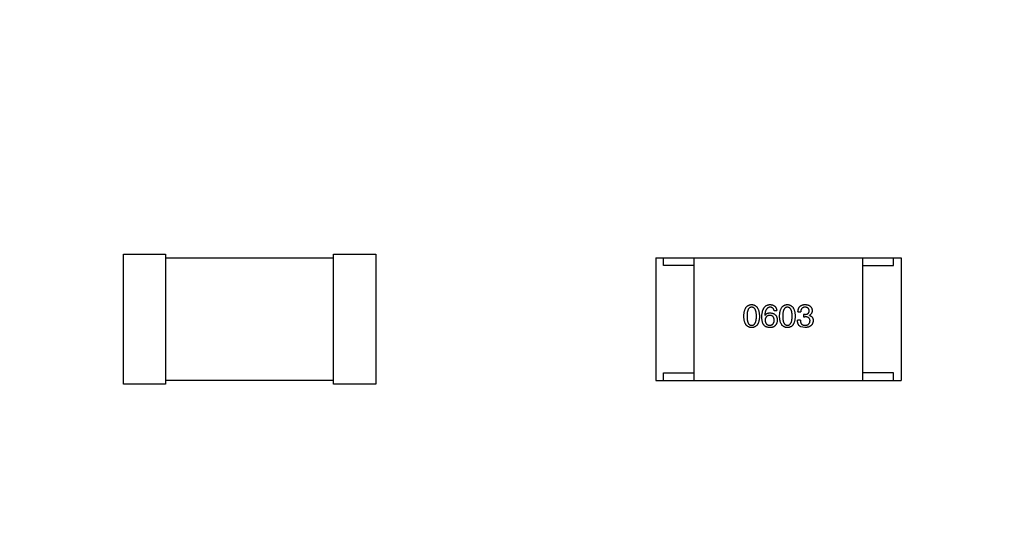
# Model space of a CAD drawing. Header units: millimetres. Extents: x 718 to 1157, y -195 to -52.
# Tile 111 of 156: x 1095.31 to 1101.73, y -129.88 to -126.5. Entities that reach past the tile are written whole.
import ezdxf

# ---------------------------------------------------------------- set-up
doc = ezdxf.new("R2010")
doc.units = ezdxf.units.MM
doc.header["$LTSCALE"] = 1.21
doc.header["$MEASUREMENT"] = 0
doc.header["$PDMODE"] = 3
doc.header["$PDSIZE"] = 0.3125
doc.layers.get('0').update_dxf_attribs({"linetype": 'CONTINUOUS'})
doc.layers.get('DEFPOINTS').update_dxf_attribs({"linetype": 'CONTINUOUS'})
doc.layers.add('Dim', color=3, linetype='CONTINUOUS', lineweight=25)
doc.styles.get("Standard").update_dxf_attribs({"font": 'txt', "width": 0.8})
doc.dimstyles.get("Standard").update_dxf_attribs({"dimtxt": 0.15625, "dimasz": 0.1875, "dimexe": 0.125, "dimexo": 0.0625, "dimgap": 0.09, "dimtad": 0, "dimtih": 1, "dimtoh": 1, "dimzin": 4, "dimdsep": 46, "dimtxsty": 'Standard', "dimblk": '_FILLED', "dimblk1": '_FILLED', "dimblk2": '_FILLED', "dimcen": 0.09, "dimazin": 1, "dimtp": 0.01, "dimtm": 0.01, "dimtfac": 1, "dimtofl": 0, "dimtmove": 0, "dimatfit": 3, "dimldrblk": '_FILLED', "dimfxl": 1, "dimtolj": 1, "dimtzin": 4, "dimarcsym": 0})

# ---------------------------------------------------------------- blocks, each defined once
blk = doc.blocks.new('_FILLED')
at = {"color": 0, "linetype": 'ByBlock'}
blk.add_solid([(0, 0), (-1, 0.1667), (-1, -0.1667)], dxfattribs=at)
blk = doc.blocks.new('*D41')
at = {"layer": 'DEFPOINTS', "color": 0}
for p in [(1078.3878, -101.7796), (1078.3878, -150.8296), (1143.3384, -150.8296)]:
    blk.add_point(p, dxfattribs=at)
at = {"layer": 'Dim', "color": 0, "lineweight": -2}
for p, q in [((1078.4503, -101.7796), (1143.4634, -101.7796)), ((1143.3384, -104.3196), (1143.3384, -122.3813)), ((1143.3384, -148.2896), (1143.3384, -130.2279)), ((1078.4503, -150.8296), (1143.4634, -150.8296))]:
    blk.add_line(p, q, dxfattribs=at)
at = {"layer": 'Dim', "color": 0, "lineweight": -2, "xscale": 2.54, "yscale": 2.54, "zscale": 2.54}
for p, rotation in [((1143.3384, -101.7796), 90), ((1143.3384, -150.8296), 270)]:
    blk.add_blockref('_FILLED', p, dxfattribs=dict(at, rotation=rotation))
at = {"layer": 'Dim', "color": 0, "insert": (1143.3384, -126.3046), "char_height": 2.5, "attachment_point": 5, "rotation": 90, "line_spacing_factor": 2.5}
blk.add_mtext('\\A1;49.05', dxfattribs=at)

msp = doc.modelspace()

# ---------------------------------------------------------------- linework, layer by layer
at = {"color": 7, "linetype": 'Continuous'}
for p, q in [((1095.9847, -128.0247), (1096.2597, -128.0247)), ((1095.9847, -128.8747), (1095.9847, -128.0247)), ((1096.2597, -128.0247), (1096.2597, -128.8747)), ((1096.2597, -128.0497), (1097.3563, -128.0497)), ((1097.3563, -128.0247), (1097.6313, -128.0247)), ((1097.3563, -128.8747), (1097.3563, -128.0247)), ((1097.6313, -128.0247), (1097.6313, -128.8747)), ((1099.4599, -128.0497), (1101.0599, -128.0497)), ((1099.4599, -128.0497), (1099.4599, -128.8497)), ((1099.5099, -128.0997), (1099.5099, -128.0497)), ((1099.7099, -128.8497), (1099.7099, -128.0497)), ((1100.8099, -128.8497), (1100.8099, -128.0497)), ((1101.0099, -128.0997), (1101.0099, -128.0497)), ((1101.0599, -128.0497), (1101.0599, -128.8497)), ((1099.7099, -128.0997), (1099.5099, -128.0997)), ((1100.8099, -128.0997), (1101.0099, -128.0997)), ((1100.231, -128.3938), (1100.2491, -128.3938)), ((1100.1704, -128.4258), (1100.1712, -128.4266)), ((1100.4027, -128.4569), (1100.3839, -128.4569)), ((1100.3871, -128.4028), (1100.4052, -128.4028)), ((1100.433, -128.4184), (1100.4232, -128.4184)), ((1100.4232, -128.4184), (1100.4232, -128.434)), ((1100.4232, -128.434), (1100.4322, -128.434)), ((1100.4617, -128.425), (1100.4617, -128.4241)), ((1100.433, -128.5045), (1100.406, -128.4996)), ((1097.3563, -128.8497), (1096.2597, -128.8497)), ((1099.4599, -128.8497), (1101.0599, -128.8497)), ((1099.5099, -128.7997), (1099.7099, -128.7997)), ((1099.5099, -128.8497), (1099.5099, -128.7997)), ((1101.0099, -128.7997), (1100.8099, -128.7997)), ((1101.0099, -128.8497), (1101.0099, -128.7997)), ((1096.2597, -128.8747), (1095.9847, -128.8747)), ((1097.6313, -128.8747), (1097.3563, -128.8747))]:
    msp.add_line(p, q, dxfattribs=at)
for points, knots in [([(1100.0341, -128.4307), (1100.0342, -128.4277), (1100.0344, -128.4217), (1100.0352, -128.4132), (1100.0363, -128.4052), (1100.0378, -128.3978), (1100.0397, -128.391), (1100.0419, -128.3847), (1100.0445, -128.379), (1100.0475, -128.374), (1100.0509, -128.3694), (1100.0546, -128.3655), (1100.0588, -128.3622), (1100.0633, -128.3594), (1100.0682, -128.3573), (1100.0734, -128.3557), (1100.0791, -128.3547), (1100.083, -128.3546), (1100.0849, -128.3545)], [0, 0, 0, 0, 0.088823, 0.172287, 0.250296, 0.323438, 0.392244, 0.456221, 0.516635, 0.573871, 0.628, 0.680335, 0.731489, 0.782557, 0.834044, 0.886738, 0.942089, 1, 1, 1, 1]), ([(1100.0849, -128.3717), (1100.0837, -128.3717), (1100.0813, -128.3718), (1100.0778, -128.3725), (1100.0746, -128.3737), (1100.0716, -128.3753), (1100.0689, -128.3774), (1100.0663, -128.38), (1100.0641, -128.383), (1100.0621, -128.3865), (1100.0603, -128.3904), (1100.0588, -128.3948), (1100.0575, -128.3997), (1100.0564, -128.405), (1100.0556, -128.4108), (1100.0551, -128.417), (1100.0547, -128.4237), (1100.0546, -128.4283), (1100.0546, -128.4307)], [0, 0, 0, 0, 0.049764, 0.097007, 0.143217, 0.188577, 0.235116, 0.282997, 0.333719, 0.387776, 0.445989, 0.508679, 0.576563, 0.649481, 0.728235, 0.812722, 0.903548, 1, 1, 1, 1]), ([(1100.0849, -128.3545), (1100.0869, -128.3546), (1100.0907, -128.3548), (1100.0963, -128.3559), (1100.1015, -128.3575), (1100.1063, -128.3597), (1100.1108, -128.3625), (1100.1149, -128.3659), (1100.1186, -128.3699), (1100.122, -128.3744), (1100.125, -128.3794), (1100.1276, -128.3851), (1100.1299, -128.3913), (1100.1318, -128.3981), (1100.1333, -128.4054), (1100.1345, -128.4133), (1100.1354, -128.4218), (1100.1356, -128.4277), (1100.1358, -128.4307)], [0, 0, 0, 0, 0.057415, 0.112361, 0.16496, 0.216437, 0.267441, 0.318839, 0.371478, 0.426325, 0.483626, 0.544235, 0.608673, 0.677374, 0.750405, 0.828394, 0.911525, 1, 1, 1, 1]), ([(1100.1161, -128.4307), (1100.1161, -128.4283), (1100.116, -128.4237), (1100.1157, -128.417), (1100.1151, -128.4108), (1100.1142, -128.405), (1100.1131, -128.3997), (1100.1118, -128.3948), (1100.1102, -128.3904), (1100.1084, -128.3865), (1100.1063, -128.383), (1100.104, -128.38), (1100.1014, -128.3774), (1100.0986, -128.3753), (1100.0956, -128.3737), (1100.0922, -128.3725), (1100.0887, -128.3718), (1100.0862, -128.3717), (1100.0849, -128.3717)], [0, 0, 0, 0, 0.095719, 0.185854, 0.269738, 0.347952, 0.420315, 0.487894, 0.550245, 0.608186, 0.662454, 0.713283, 0.761375, 0.808209, 0.854301, 0.901312, 0.949396, 1, 1, 1, 1]), ([(1100.1515, -128.434), (1100.1516, -128.4308), (1100.1518, -128.4247), (1100.1527, -128.4159), (1100.1538, -128.4076), (1100.1554, -128.3999), (1100.1574, -128.3929), (1100.1598, -128.3864), (1100.1625, -128.3805), (1100.1657, -128.3752), (1100.1693, -128.3705), (1100.1733, -128.3664), (1100.1777, -128.3628), (1100.1825, -128.3599), (1100.1877, -128.3577), (1100.1934, -128.3559), (1100.1994, -128.3549), (1100.2035, -128.3546), (1100.2056, -128.3545)], [0, 0, 0, 0, 0.087517, 0.169686, 0.246944, 0.319347, 0.387088, 0.450961, 0.511075, 0.567974, 0.622351, 0.675039, 0.726853, 0.778688, 0.83093, 0.884738, 0.941043, 1, 1, 1, 1]), ([(1100.2056, -128.3717), (1100.2043, -128.3718), (1100.2018, -128.372), (1100.1981, -128.3728), (1100.1946, -128.374), (1100.1914, -128.3756), (1100.1884, -128.3776), (1100.1856, -128.38), (1100.1831, -128.3829), (1100.1807, -128.386), (1100.1786, -128.3896), (1100.1768, -128.3936), (1100.1751, -128.398), (1100.1737, -128.4028), (1100.1725, -128.408), (1100.1716, -128.4136), (1100.1708, -128.4195), (1100.1705, -128.4237), (1100.1704, -128.4258)], [0, 0, 0, 0, 0.054741, 0.107075, 0.158339, 0.208382, 0.258772, 0.310045, 0.362765, 0.417822, 0.475982, 0.537466, 0.602901, 0.673037, 0.747247, 0.826291, 0.910782, 1, 1, 1, 1]), ([(1100.2056, -128.3545), (1100.2072, -128.3546), (1100.2103, -128.3549), (1100.2148, -128.3556), (1100.2191, -128.3565), (1100.223, -128.3578), (1100.2268, -128.3593), (1100.2302, -128.3611), (1100.2333, -128.3632), (1100.2362, -128.3655), (1100.2388, -128.3681), (1100.2411, -128.371), (1100.2431, -128.3741), (1100.2449, -128.3775), (1100.2464, -128.3812), (1100.2475, -128.3852), (1100.2485, -128.3894), (1100.2489, -128.3923), (1100.2491, -128.3938)], [0, 0, 0, 0, 0.073784, 0.144317, 0.211047, 0.274818, 0.336501, 0.395724, 0.453465, 0.510016, 0.566585, 0.622844, 0.680328, 0.739335, 0.800408, 0.863904, 0.93053, 1, 1, 1, 1]), ([(1100.231, -128.3938), (1100.2306, -128.3921), (1100.2299, -128.3887), (1100.2281, -128.3842), (1100.2257, -128.3803), (1100.2227, -128.3771), (1100.2192, -128.3747), (1100.2152, -128.3729), (1100.2106, -128.3718), (1100.2073, -128.3717), (1100.2056, -128.3717)], [0, 0, 0, 0, 0.1439, 0.274233, 0.394478, 0.509388, 0.621911, 0.738504, 0.863414, 1, 1, 1, 1]), ([(1100.2673, -128.4307), (1100.2674, -128.4277), (1100.2676, -128.4217), (1100.2683, -128.4132), (1100.2694, -128.4052), (1100.271, -128.3978), (1100.2728, -128.391), (1100.2751, -128.3847), (1100.2777, -128.379), (1100.2807, -128.374), (1100.284, -128.3694), (1100.2878, -128.3655), (1100.2919, -128.3622), (1100.2964, -128.3594), (1100.3013, -128.3573), (1100.3066, -128.3557), (1100.3122, -128.3547), (1100.3161, -128.3546), (1100.3181, -128.3545)], [0, 0, 0, 0, 0.088823, 0.172287, 0.250296, 0.323438, 0.392244, 0.456221, 0.516635, 0.573871, 0.628, 0.680335, 0.731489, 0.782557, 0.834044, 0.886738, 0.942089, 1, 1, 1, 1]), ([(1100.3181, -128.3717), (1100.3169, -128.3717), (1100.3145, -128.3718), (1100.311, -128.3725), (1100.3078, -128.3737), (1100.3048, -128.3753), (1100.302, -128.3774), (1100.2995, -128.38), (1100.2973, -128.383), (1100.2953, -128.3865), (1100.2935, -128.3904), (1100.2919, -128.3948), (1100.2907, -128.3997), (1100.2896, -128.405), (1100.2888, -128.4108), (1100.2882, -128.417), (1100.2878, -128.4237), (1100.2878, -128.4283), (1100.2878, -128.4307)], [0, 0, 0, 0, 0.049764, 0.097007, 0.143217, 0.188577, 0.235116, 0.282997, 0.333719, 0.387776, 0.445989, 0.508679, 0.576563, 0.649481, 0.728235, 0.812722, 0.903548, 1, 1, 1, 1]), ([(1100.3181, -128.3545), (1100.3201, -128.3546), (1100.3239, -128.3548), (1100.3294, -128.3559), (1100.3346, -128.3575), (1100.3394, -128.3597), (1100.3439, -128.3625), (1100.348, -128.3659), (1100.3517, -128.3699), (1100.3551, -128.3744), (1100.3581, -128.3794), (1100.3608, -128.3851), (1100.363, -128.3913), (1100.3649, -128.3981), (1100.3665, -128.4054), (1100.3677, -128.4133), (1100.3685, -128.4218), (1100.3688, -128.4277), (1100.3689, -128.4307)], [0, 0, 0, 0, 0.057415, 0.112361, 0.16496, 0.216437, 0.267441, 0.318839, 0.371478, 0.426325, 0.483626, 0.544235, 0.608673, 0.677374, 0.750405, 0.828394, 0.911525, 1, 1, 1, 1]), ([(1100.3492, -128.4307), (1100.3492, -128.4283), (1100.3492, -128.4237), (1100.3488, -128.417), (1100.3482, -128.4108), (1100.3474, -128.405), (1100.3463, -128.3997), (1100.345, -128.3948), (1100.3434, -128.3904), (1100.3416, -128.3865), (1100.3395, -128.383), (1100.3372, -128.38), (1100.3346, -128.3774), (1100.3318, -128.3753), (1100.3287, -128.3737), (1100.3254, -128.3725), (1100.3218, -128.3718), (1100.3194, -128.3717), (1100.3181, -128.3717)], [0, 0, 0, 0, 0.095719, 0.185854, 0.269738, 0.347952, 0.420315, 0.487894, 0.550245, 0.608186, 0.662454, 0.713283, 0.761375, 0.808209, 0.854301, 0.901312, 0.949396, 1, 1, 1, 1]), ([(1100.3871, -128.4028), (1100.3872, -128.4009), (1100.3873, -128.3972), (1100.388, -128.3918), (1100.3889, -128.3867), (1100.3903, -128.382), (1100.3921, -128.3777), (1100.3941, -128.3737), (1100.3965, -128.3701), (1100.3994, -128.3669), (1100.4025, -128.3641), (1100.4061, -128.3616), (1100.41, -128.3594), (1100.4142, -128.3577), (1100.4188, -128.3563), (1100.4238, -128.3553), (1100.4291, -128.3546), (1100.4328, -128.3545), (1100.4347, -128.3545)], [0, 0, 0, 0, 0.074804, 0.144899, 0.211458, 0.274554, 0.334363, 0.392059, 0.448123, 0.503024, 0.558154, 0.613471, 0.670844, 0.729926, 0.792003, 0.857405, 0.926768, 1, 1, 1, 1]), ([(1100.4339, -128.3717), (1100.4327, -128.3717), (1100.4305, -128.3718), (1100.4274, -128.3721), (1100.4244, -128.3727), (1100.4216, -128.3736), (1100.4191, -128.3747), (1100.4167, -128.376), (1100.4146, -128.3776), (1100.4127, -128.3794), (1100.411, -128.3815), (1100.4095, -128.3839), (1100.4083, -128.3864), (1100.4072, -128.3892), (1100.4063, -128.3923), (1100.4058, -128.3956), (1100.4053, -128.3991), (1100.4052, -128.4016), (1100.4052, -128.4028)], [0, 0, 0, 0, 0.069877, 0.136363, 0.198671, 0.257968, 0.315462, 0.370709, 0.425568, 0.479847, 0.535753, 0.592303, 0.651386, 0.713311, 0.778642, 0.84836, 0.921866, 1, 1, 1, 1]), ([(1100.433, -128.4184), (1100.4341, -128.4184), (1100.4362, -128.4183), (1100.4393, -128.4179), (1100.4422, -128.4174), (1100.4449, -128.4167), (1100.4474, -128.4158), (1100.4496, -128.4147), (1100.4517, -128.4135), (1100.4535, -128.4121), (1100.4552, -128.4105), (1100.4566, -128.4087), (1100.4579, -128.4068), (1100.4589, -128.4047), (1100.4597, -128.4024), (1100.4603, -128.4), (1100.4607, -128.3974), (1100.4608, -128.3956), (1100.4609, -128.3946)], [0, 0, 0, 0, 0.079415, 0.154091, 0.22508, 0.29186, 0.355026, 0.415127, 0.472418, 0.528511, 0.583551, 0.638361, 0.693547, 0.750023, 0.807857, 0.868401, 0.932259, 1, 1, 1, 1]), ([(1100.4609, -128.3946), (1100.4608, -128.3937), (1100.4606, -128.392), (1100.4601, -128.3895), (1100.4595, -128.3871), (1100.4586, -128.3849), (1100.4576, -128.3829), (1100.4563, -128.381), (1100.455, -128.3793), (1100.4533, -128.3778), (1100.4515, -128.3764), (1100.4496, -128.3753), (1100.4474, -128.3742), (1100.445, -128.3734), (1100.4425, -128.3727), (1100.4398, -128.3722), (1100.4369, -128.3718), (1100.4349, -128.3717), (1100.4339, -128.3717)], [0, 0, 0, 0, 0.067655, 0.132224, 0.194132, 0.253145, 0.309858, 0.366002, 0.421361, 0.47702, 0.532632, 0.590536, 0.65067, 0.713258, 0.779588, 0.848803, 0.921949, 1, 1, 1, 1]), ([(1100.4347, -128.3545), (1100.4364, -128.3546), (1100.4397, -128.3547), (1100.4446, -128.3554), (1100.4492, -128.3562), (1100.4534, -128.3574), (1100.4574, -128.3588), (1100.461, -128.3606), (1100.4643, -128.3626), (1100.4673, -128.3649), (1100.47, -128.3674), (1100.4723, -128.3703), (1100.4744, -128.3734), (1100.4761, -128.3768), (1100.4775, -128.3804), (1100.4786, -128.3844), (1100.4794, -128.3886), (1100.4796, -128.3915), (1100.4798, -128.393)], [0, 0, 0, 0, 0.077845, 0.151584, 0.221397, 0.287366, 0.350104, 0.410398, 0.467998, 0.524388, 0.579979, 0.635152, 0.690917, 0.747936, 0.806661, 0.867861, 0.932479, 1, 1, 1, 1]), ([(1100.4798, -128.393), (1100.4797, -128.3948), (1100.4796, -128.3984), (1100.4788, -128.4035), (1100.4773, -128.4081), (1100.4754, -128.4123), (1100.4728, -128.416), (1100.4697, -128.4193), (1100.4659, -128.422), (1100.4631, -128.4234), (1100.4617, -128.4241)], [0, 0, 0, 0, 0.143686, 0.277942, 0.40333, 0.521785, 0.638573, 0.755208, 0.874773, 1, 1, 1, 1]), ([(1100.0849, -128.5045), (1100.083, -128.5044), (1100.0791, -128.5042), (1100.0734, -128.5033), (1100.0682, -128.5017), (1100.0633, -128.4997), (1100.0588, -128.497), (1100.0546, -128.4938), (1100.0509, -128.49), (1100.0475, -128.4856), (1100.0445, -128.4807), (1100.0419, -128.4752), (1100.0397, -128.4691), (1100.0378, -128.4625), (1100.0363, -128.4554), (1100.0352, -128.4477), (1100.0344, -128.4394), (1100.0342, -128.4336), (1100.0341, -128.4307)], [0, 0, 0, 0, 0.059135, 0.115606, 0.169241, 0.221578, 0.273261, 0.324749, 0.377329, 0.431642, 0.488541, 0.548597, 0.612232, 0.680174, 0.752504, 0.829777, 0.912307, 1, 1, 1, 1]), ([(1100.0546, -128.4307), (1100.0546, -128.4331), (1100.0547, -128.4377), (1100.0551, -128.4444), (1100.0556, -128.4506), (1100.0564, -128.4564), (1100.0575, -128.4617), (1100.0588, -128.4666), (1100.0603, -128.471), (1100.0621, -128.4749), (1100.0641, -128.4784), (1100.0663, -128.4814), (1100.0689, -128.484), (1100.0716, -128.4861), (1100.0746, -128.4878), (1100.0778, -128.4889), (1100.0813, -128.4896), (1100.0837, -128.4897), (1100.0849, -128.4897)], [0, 0, 0, 0, 0.096457, 0.187288, 0.27178, 0.350132, 0.423455, 0.491343, 0.554037, 0.612253, 0.666313, 0.717038, 0.764921, 0.811214, 0.856775, 0.902988, 0.950234, 1, 1, 1, 1]), ([(1100.0849, -128.4897), (1100.0862, -128.4896), (1100.0887, -128.4895), (1100.0922, -128.4887), (1100.0956, -128.4875), (1100.0986, -128.4858), (1100.1015, -128.4837), (1100.104, -128.481), (1100.1063, -128.478), (1100.1084, -128.4745), (1100.1103, -128.4706), (1100.1118, -128.4662), (1100.1131, -128.4614), (1100.1142, -128.4561), (1100.1151, -128.4504), (1100.1157, -128.4442), (1100.116, -128.4376), (1100.1161, -128.433), (1100.1161, -128.4307)], [0, 0, 0, 0, 0.050879, 0.099377, 0.146973, 0.193618, 0.240619, 0.289461, 0.34047, 0.395283, 0.453059, 0.515633, 0.582666, 0.655287, 0.732971, 0.815933, 0.905166, 1, 1, 1, 1]), ([(1100.1358, -128.4307), (1100.1357, -128.4336), (1100.1355, -128.4394), (1100.1347, -128.4477), (1100.1336, -128.4554), (1100.1321, -128.4625), (1100.1302, -128.4691), (1100.128, -128.4752), (1100.1254, -128.4807), (1100.1224, -128.4856), (1100.119, -128.49), (1100.1153, -128.4938), (1100.1111, -128.497), (1100.1066, -128.4997), (1100.1017, -128.5017), (1100.0964, -128.5033), (1100.0908, -128.5042), (1100.0869, -128.5044), (1100.0849, -128.5045)], [0, 0, 0, 0, 0.08769, 0.170218, 0.24749, 0.319818, 0.387758, 0.451391, 0.511445, 0.568185, 0.622681, 0.67526, 0.726746, 0.778428, 0.830764, 0.884397, 0.940866, 1, 1, 1, 1]), ([(1100.1622, -128.4848), (1100.1613, -128.4832), (1100.1596, -128.48), (1100.1574, -128.4748), (1100.1556, -128.4691), (1100.1541, -128.463), (1100.1529, -128.4564), (1100.1521, -128.4493), (1100.1516, -128.4418), (1100.1515, -128.4366), (1100.1515, -128.434)], [0, 0, 0, 0, 0.101889, 0.209155, 0.322694, 0.442863, 0.569758, 0.70479, 0.848502, 1, 1, 1, 1]), ([(1100.1712, -128.4266), (1100.1721, -128.4252), (1100.1737, -128.4224), (1100.1769, -128.4186), (1100.1806, -128.4155), (1100.1847, -128.4129), (1100.1893, -128.411), (1100.1943, -128.4096), (1100.1998, -128.4087), (1100.2036, -128.4086), (1100.2056, -128.4086)], [0, 0, 0, 0, 0.122276, 0.239997, 0.35611, 0.473903, 0.59404, 0.720428, 0.855383, 1, 1, 1, 1]), ([(1100.2032, -128.425), (1100.202, -128.425), (1100.1997, -128.4251), (1100.1965, -128.4256), (1100.1934, -128.4263), (1100.1905, -128.4272), (1100.1879, -128.4283), (1100.1854, -128.4298), (1100.1832, -128.4314), (1100.1812, -128.4333), (1100.1794, -128.4355), (1100.1778, -128.4378), (1100.1764, -128.4404), (1100.1753, -128.4433), (1100.1744, -128.4464), (1100.1736, -128.4497), (1100.1731, -128.4532), (1100.1729, -128.4557), (1100.1728, -128.4569)], [0, 0, 0, 0, 0.070453, 0.136523, 0.199866, 0.260392, 0.318446, 0.374657, 0.430182, 0.485556, 0.541071, 0.598396, 0.657208, 0.718642, 0.783247, 0.851631, 0.923928, 1, 1, 1, 1]), ([(1100.1728, -128.4569), (1100.1729, -128.4582), (1100.1731, -128.4607), (1100.1736, -128.4644), (1100.1744, -128.4678), (1100.1753, -128.4709), (1100.1765, -128.4739), (1100.1779, -128.4765), (1100.1795, -128.479), (1100.1814, -128.4811), (1100.1834, -128.4831), (1100.1858, -128.4848), (1100.1882, -128.4862), (1100.191, -128.4874), (1100.1939, -128.4884), (1100.1971, -128.4891), (1100.2005, -128.4896), (1100.2028, -128.4897), (1100.204, -128.4897)], [0, 0, 0, 0, 0.076467, 0.148148, 0.216496, 0.280559, 0.342274, 0.401168, 0.458322, 0.514073, 0.569257, 0.62465, 0.68124, 0.739113, 0.799947, 0.862804, 0.929597, 1, 1, 1, 1]), ([(1100.2327, -128.4561), (1100.2326, -128.4549), (1100.2324, -128.4525), (1100.2319, -128.449), (1100.2312, -128.4458), (1100.2303, -128.4428), (1100.2291, -128.4401), (1100.2278, -128.4375), (1100.2262, -128.4352), (1100.2245, -128.4331), (1100.2225, -128.4313), (1100.2204, -128.4297), (1100.218, -128.4283), (1100.2154, -128.4271), (1100.2127, -128.4262), (1100.2097, -128.4256), (1100.2065, -128.4251), (1100.2043, -128.425), (1100.2032, -128.425)], [0, 0, 0, 0, 0.076288, 0.14871, 0.216387, 0.281386, 0.342528, 0.402111, 0.4591, 0.514852, 0.569974, 0.625644, 0.682226, 0.740156, 0.800362, 0.863471, 0.930116, 1, 1, 1, 1]), ([(1100.204, -128.4897), (1100.2051, -128.4896), (1100.2072, -128.4894), (1100.2103, -128.4889), (1100.2132, -128.4881), (1100.2159, -128.4871), (1100.2184, -128.4858), (1100.2207, -128.4843), (1100.2228, -128.4825), (1100.2247, -128.4805), (1100.2264, -128.4783), (1100.2279, -128.4758), (1100.2292, -128.4731), (1100.2303, -128.4702), (1100.2312, -128.467), (1100.2319, -128.4636), (1100.2324, -128.4599), (1100.2326, -128.4574), (1100.2327, -128.4561)], [0, 0, 0, 0, 0.066682, 0.130303, 0.190802, 0.248749, 0.30534, 0.361219, 0.415721, 0.471765, 0.528279, 0.586428, 0.64659, 0.710143, 0.776461, 0.846692, 0.921137, 1, 1, 1, 1]), ([(1100.2056, -128.4086), (1100.2074, -128.4087), (1100.211, -128.4091), (1100.2161, -128.41), (1100.2209, -128.4111), (1100.2254, -128.4126), (1100.2295, -128.4145), (1100.2333, -128.4166), (1100.2368, -128.4191), (1100.2399, -128.4218), (1100.2427, -128.4249), (1100.2451, -128.4284), (1100.2472, -128.4321), (1100.2489, -128.4361), (1100.2503, -128.4405), (1100.2513, -128.4451), (1100.2521, -128.4501), (1100.2522, -128.4535), (1100.2523, -128.4553)], [0, 0, 0, 0, 0.074228, 0.144548, 0.211288, 0.274576, 0.335162, 0.393915, 0.450599, 0.506657, 0.562409, 0.618617, 0.676096, 0.735061, 0.79654, 0.860906, 0.928473, 1, 1, 1, 1]), ([(1100.2523, -128.4553), (1100.2523, -128.457), (1100.2522, -128.4605), (1100.2515, -128.4656), (1100.2504, -128.4705), (1100.2487, -128.4752), (1100.2466, -128.4797), (1100.2441, -128.4841), (1100.2411, -128.4883), (1100.2388, -128.4909), (1100.2376, -128.4922)], [0, 0, 0, 0, 0.12904, 0.253809, 0.377066, 0.499122, 0.621469, 0.744665, 0.870607, 1, 1, 1, 1]), ([(1100.3181, -128.5045), (1100.3161, -128.5044), (1100.3122, -128.5042), (1100.3066, -128.5033), (1100.3013, -128.5017), (1100.2964, -128.4997), (1100.2919, -128.497), (1100.2878, -128.4938), (1100.284, -128.49), (1100.2807, -128.4856), (1100.2777, -128.4807), (1100.2751, -128.4752), (1100.2728, -128.4691), (1100.271, -128.4625), (1100.2694, -128.4554), (1100.2683, -128.4477), (1100.2676, -128.4394), (1100.2674, -128.4336), (1100.2673, -128.4307)], [0, 0, 0, 0, 0.059135, 0.115606, 0.169241, 0.221578, 0.273261, 0.324749, 0.377329, 0.431642, 0.488541, 0.548597, 0.612232, 0.680174, 0.752504, 0.829777, 0.912307, 1, 1, 1, 1]), ([(1100.2878, -128.4307), (1100.2878, -128.4331), (1100.2878, -128.4377), (1100.2882, -128.4444), (1100.2888, -128.4506), (1100.2896, -128.4564), (1100.2907, -128.4617), (1100.2919, -128.4666), (1100.2935, -128.471), (1100.2953, -128.4749), (1100.2973, -128.4784), (1100.2995, -128.4814), (1100.302, -128.484), (1100.3048, -128.4861), (1100.3077, -128.4878), (1100.311, -128.4889), (1100.3145, -128.4896), (1100.3169, -128.4897), (1100.3181, -128.4897)], [0, 0, 0, 0, 0.096457, 0.187288, 0.27178, 0.350132, 0.423455, 0.491343, 0.554037, 0.612253, 0.666313, 0.717038, 0.764921, 0.811214, 0.856775, 0.902988, 0.950234, 1, 1, 1, 1]), ([(1100.3181, -128.4897), (1100.3194, -128.4896), (1100.3218, -128.4895), (1100.3254, -128.4887), (1100.3287, -128.4875), (1100.3318, -128.4858), (1100.3346, -128.4837), (1100.3372, -128.481), (1100.3395, -128.478), (1100.3416, -128.4745), (1100.3434, -128.4706), (1100.345, -128.4662), (1100.3463, -128.4614), (1100.3474, -128.4561), (1100.3482, -128.4504), (1100.3488, -128.4442), (1100.3492, -128.4376), (1100.3492, -128.433), (1100.3492, -128.4307)], [0, 0, 0, 0, 0.050879, 0.099377, 0.146973, 0.193618, 0.240619, 0.289461, 0.34047, 0.395283, 0.453059, 0.515633, 0.582666, 0.655287, 0.732971, 0.815933, 0.905166, 1, 1, 1, 1]), ([(1100.3689, -128.4307), (1100.3688, -128.4336), (1100.3686, -128.4394), (1100.3678, -128.4477), (1100.3668, -128.4554), (1100.3652, -128.4625), (1100.3634, -128.4691), (1100.3611, -128.4752), (1100.3585, -128.4807), (1100.3555, -128.4856), (1100.3522, -128.49), (1100.3484, -128.4938), (1100.3443, -128.497), (1100.3397, -128.4997), (1100.3348, -128.5017), (1100.3296, -128.5033), (1100.324, -128.5042), (1100.3201, -128.5044), (1100.3181, -128.5045)], [0, 0, 0, 0, 0.08769, 0.170218, 0.24749, 0.319818, 0.387758, 0.451391, 0.511445, 0.568185, 0.622681, 0.67526, 0.726746, 0.778428, 0.830764, 0.884397, 0.940866, 1, 1, 1, 1]), ([(1100.406, -128.4996), (1100.4051, -128.4991), (1100.4034, -128.4983), (1100.401, -128.4968), (1100.3987, -128.4951), (1100.3966, -128.4932), (1100.3946, -128.4912), (1100.3928, -128.489), (1100.3912, -128.4866), (1100.3898, -128.484), (1100.3885, -128.4812), (1100.3873, -128.4783), (1100.3863, -128.4751), (1100.3855, -128.4718), (1100.3849, -128.4684), (1100.3843, -128.4647), (1100.384, -128.4609), (1100.3839, -128.4583), (1100.3839, -128.4569)], [0, 0, 0, 0, 0.056906, 0.113264, 0.168825, 0.223843, 0.279195, 0.335267, 0.392098, 0.450414, 0.51054, 0.572219, 0.636652, 0.703156, 0.773102, 0.845505, 0.921063, 1, 1, 1, 1]), ([(1100.4027, -128.4569), (1100.4028, -128.4583), (1100.4029, -128.4608), (1100.4033, -128.4645), (1100.404, -128.468), (1100.4049, -128.4712), (1100.406, -128.4742), (1100.4074, -128.4769), (1100.409, -128.4793), (1100.4108, -128.4816), (1100.4129, -128.4835), (1100.4152, -128.4852), (1100.4178, -128.4866), (1100.4206, -128.4877), (1100.4236, -128.4886), (1100.4268, -128.4893), (1100.4302, -128.4897), (1100.4326, -128.4897), (1100.4339, -128.4897)], [0, 0, 0, 0, 0.07723, 0.149593, 0.217944, 0.282232, 0.34411, 0.402297, 0.458791, 0.513966, 0.568538, 0.623291, 0.679957, 0.737243, 0.798142, 0.86118, 0.928728, 1, 1, 1, 1]), ([(1100.4658, -128.461), (1100.4658, -128.4599), (1100.4658, -128.4578), (1100.4654, -128.4547), (1100.4647, -128.4519), (1100.4638, -128.4492), (1100.4626, -128.4467), (1100.4611, -128.4445), (1100.4594, -128.4425), (1100.4574, -128.4407), (1100.4552, -128.4391), (1100.4527, -128.4377), (1100.4499, -128.4366), (1100.4469, -128.4356), (1100.4436, -128.4349), (1100.44, -128.4344), (1100.4362, -128.434), (1100.4336, -128.434), (1100.4322, -128.434)], [0, 0, 0, 0, 0.066518, 0.129194, 0.188613, 0.245254, 0.300032, 0.353805, 0.407079, 0.461108, 0.516272, 0.574141, 0.634837, 0.699275, 0.767504, 0.840272, 0.917505, 1, 1, 1, 1]), ([(1100.4863, -128.4586), (1100.4862, -128.4604), (1100.4859, -128.4639), (1100.485, -128.4689), (1100.4838, -128.4736), (1100.4821, -128.478), (1100.4801, -128.4821), (1100.4777, -128.4858), (1100.475, -128.4892), (1100.4718, -128.4923), (1100.4683, -128.495), (1100.4643, -128.4973), (1100.46, -128.4994), (1100.4554, -128.5011), (1100.4503, -128.5024), (1100.4449, -128.5035), (1100.4391, -128.5042), (1100.4351, -128.5044), (1100.433, -128.5045)], [0, 0, 0, 0, 0.068236, 0.132937, 0.194125, 0.253174, 0.310181, 0.365986, 0.421096, 0.476216, 0.532352, 0.590232, 0.649824, 0.71274, 0.778406, 0.848058, 0.921922, 1, 1, 1, 1]), ([(1100.4339, -128.4897), (1100.4351, -128.4896), (1100.4375, -128.4895), (1100.4409, -128.4889), (1100.4442, -128.4882), (1100.4472, -128.4874), (1100.45, -128.4863), (1100.4525, -128.485), (1100.4549, -128.4835), (1100.457, -128.4818), (1100.4589, -128.4799), (1100.4606, -128.4778), (1100.462, -128.4755), (1100.4633, -128.473), (1100.4643, -128.4703), (1100.465, -128.4674), (1100.4656, -128.4643), (1100.4657, -128.4621), (1100.4658, -128.461)], [0, 0, 0, 0, 0.076694, 0.149502, 0.218019, 0.283183, 0.345589, 0.405199, 0.462852, 0.519478, 0.575313, 0.630559, 0.687006, 0.744638, 0.804006, 0.866059, 0.931486, 1, 1, 1, 1]), ([(1100.4617, -128.425), (1100.4627, -128.4253), (1100.4647, -128.4259), (1100.4675, -128.427), (1100.47, -128.4284), (1100.4725, -128.4298), (1100.4747, -128.4314), (1100.4767, -128.4331), (1100.4786, -128.435), (1100.4802, -128.437), (1100.4816, -128.4392), (1100.4829, -128.4415), (1100.484, -128.444), (1100.4848, -128.4467), (1100.4855, -128.4494), (1100.4859, -128.4523), (1100.4863, -128.4554), (1100.4863, -128.4575), (1100.4863, -128.4586)], [0, 0, 0, 0, 0.069445, 0.136039, 0.200011, 0.261745, 0.322328, 0.381403, 0.438864, 0.496655, 0.554398, 0.612391, 0.672266, 0.733005, 0.79604, 0.861293, 0.928785, 1, 1, 1, 1]), ([(1100.2007, -128.5045), (1100.1986, -128.5044), (1100.1946, -128.5041), (1100.1888, -128.503), (1100.1834, -128.5014), (1100.1783, -128.4992), (1100.1737, -128.4965), (1100.1694, -128.4932), (1100.1655, -128.4893), (1100.1633, -128.4863), (1100.1622, -128.4848)], [0, 0, 0, 0, 0.137449, 0.267856, 0.393219, 0.514735, 0.63397, 0.753734, 0.874967, 1, 1, 1, 1]), ([(1100.2376, -128.4922), (1100.2366, -128.4932), (1100.2348, -128.4954), (1100.2313, -128.498), (1100.2274, -128.5002), (1100.223, -128.5019), (1100.2181, -128.5033), (1100.2127, -128.5041), (1100.2069, -128.5046), (1100.2028, -128.5045), (1100.2007, -128.5045)], [0, 0, 0, 0, 0.105033, 0.21147, 0.321511, 0.438526, 0.563605, 0.698055, 0.843218, 1, 1, 1, 1])]:
    msp.add_open_spline(points, degree=3, knots=knots, dxfattribs=at)

# ---------------------------------------------------------------- dimensions: what is measured, and where the dimension line sits
at = {"layer": 'Dim'}
dim = msp.add_linear_dim(base=(1143.3384, -150.8296), p1=(1078.3878, -101.7796), p2=(1078.3878, -150.8296), angle=90, dimstyle='Standard', override={"dimtxt": 2.5, "dimasz": 2.54, "dimtih": 0, "dimtoh": 0, "dimzin": 0, "dimcen": 0.198, "dimadec": 0, "dimazin": 0, "dimtp": 0, "dimtm": 0, "dimtdec": 4, "dimtzin": 0}, dxfattribs=at)
dim.commit()
dim.dimension.update_dxf_attribs({"geometry": '*D41', "text_midpoint": (1143.3384, -126.3046)})

doc.saveas('drawing.dxf')
